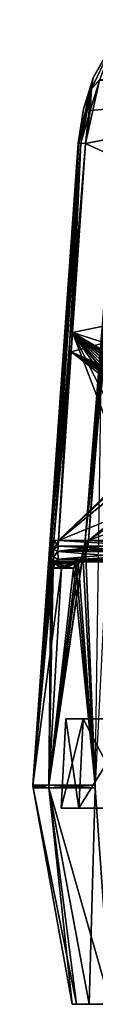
# Model space of a CAD drawing. Header units: millimetres. Extents: x -65 to 65, y -60 to 48.
# Tile 13 of 110: x -24.29 to -21.51, y 0.25 to 44.22. Entities that reach past the tile are written whole.
import ezdxf

# ---------------------------------------------------------------- set-up
doc = ezdxf.new("R2010")
doc.units = ezdxf.units.MM
doc.header["$LTSCALE"] = 101.851852
for name, color, linetype in [('1', 7, 'CONTINUOUS'), ('113', 7, 'CONTINUOUS'), ('114', 7, 'CONTINUOUS'), ('158', 7, 'CONTINUOUS'), ('159', 7, 'CONTINUOUS'), ('16', 7, 'CONTINUOUS'), ('160', 7, 'CONTINUOUS'), ('161', 7, 'CONTINUOUS'), ('162', 7, 'CONTINUOUS'), ('163', 7, 'CONTINUOUS'), ('17', 7, 'CONTINUOUS'), ('18', 7, 'CONTINUOUS'), ('180', 7, 'CONTINUOUS'), ('181', 7, 'CONTINUOUS'), ('182', 7, 'CONTINUOUS'), ('183', 7, 'CONTINUOUS'), ('184', 7, 'CONTINUOUS'), ('185', 7, 'CONTINUOUS'), ('31', 7, 'CONTINUOUS'), ('32', 7, 'CONTINUOUS'), ('33', 7, 'CONTINUOUS'), ('34', 7, 'CONTINUOUS'), ('40', 7, 'CONTINUOUS'), ('41', 7, 'CONTINUOUS'), ('42', 7, 'CONTINUOUS'), ('44', 7, 'CONTINUOUS'), ('45', 7, 'CONTINUOUS'), ('54', 7, 'CONTINUOUS'), ('55', 7, 'CONTINUOUS'), ('97', 7, 'CONTINUOUS'), ('98', 7, 'CONTINUOUS')]:
    doc.layers.add(name, color=color, linetype=linetype)

msp = doc.modelspace()

# ---------------------------------------------------------------- linework, layer by layer
at = {"layer": '1', "color": 7, "linetype": 'Continuous', "true_color": 0xe0f2ff}
for points in [[(-22.187, 20, 7.155), (-23.094, 20, 3.18), (-22.728, 20, 5.187), (-22.187, 20, 7.155)], [(-18.967, 20, 3.18), (-23.094, 20, 3.18), (-22.187, 20, 7.155), (-18.967, 20, 3.18)], [(-23.094, 20, -3.18), (-18.967, 20, -3.18), (-22.728, 20, -5.187), (-23.094, 20, -3.18)], [(-18.967, 20, -3.18), (-22.187, 20, -7.155), (-22.728, 20, -5.187), (-18.967, 20, -3.18)], [(-18.252, 20, 4.087), (-18.967, 20, 3.18), (-22.187, 20, 7.155), (-18.252, 20, 4.087)], [(-18.252, 20, -4.087), (-22.187, 20, -7.155), (-18.967, 20, -3.18), (-18.252, 20, -4.087)], [(-17.374, 20, -4.837), (-22.187, 20, -7.155), (-18.252, 20, -4.087), (-17.374, 20, -4.837)], [(-17.374, 20, 4.837), (-18.252, 20, 4.087), (-22.187, 20, 7.155), (-17.374, 20, 4.837)]]:
    msp.add_3dface(points, dxfattribs=at)
at = {"layer": '113', "color": 7, "linetype": 'Continuous', "true_color": 0xe0f2ff}
for points in [[(-18.967, 20.956, 2.181), (-23.148, 20.956, 2.181), (-23.176, 20.478, 2.327), (-18.967, 20.956, 2.181)], [(-18.967, 20.706, 2.224), (-18.967, 20.956, 2.181), (-23.176, 20.478, 2.327), (-18.967, 20.706, 2.224)], [(-18.967, 20.475, 2.329), (-18.967, 20.706, 2.224), (-23.176, 20.478, 2.327), (-18.967, 20.475, 2.329)], [(-23.162, 20.13, 2.686), (-18.967, 20.475, 2.329), (-23.176, 20.478, 2.327), (-23.162, 20.13, 2.686)], [(-18.967, 20.127, 2.692), (-18.967, 20.475, 2.329), (-23.162, 20.13, 2.686), (-18.967, 20.127, 2.692)], [(-23.135, 20.034, 2.921), (-18.967, 20.127, 2.692), (-23.162, 20.13, 2.686), (-23.135, 20.034, 2.921)], [(-18.967, 20.004, 3.086), (-18.967, 20.127, 2.692), (-23.135, 20.034, 2.921), (-18.967, 20.004, 3.086)], [(-23.094, 20, 3.18), (-18.967, 20.004, 3.086), (-23.135, 20.034, 2.921), (-23.094, 20, 3.18)], [(-23.094, 20, 3.18), (-18.967, 20, 3.18), (-18.967, 20.004, 3.086), (-23.094, 20, 3.18)]]:
    msp.add_3dface(points, dxfattribs=at)
at = {"layer": '114', "color": 7, "linetype": 'Continuous', "true_color": 0xe0f2ff}
for points in [[(-21.838, 20.702, 8.047), (-16.961, 20.691, 5.694), (-21.892, 20.473, 7.957), (-21.838, 20.702, 8.047)], [(-16.961, 20.691, 5.694), (-17.012, 20.448, 5.588), (-21.892, 20.473, 7.957), (-16.961, 20.691, 5.694)], [(-21.802, 20.956, 8.079), (-16.961, 20.691, 5.694), (-21.838, 20.702, 8.047), (-21.802, 20.956, 8.079)], [(-21.802, 20.956, 8.079), (-16.94, 20.956, 5.737), (-16.961, 20.691, 5.694), (-21.802, 20.956, 8.079)], [(-21.892, 20.473, 7.957), (-17.012, 20.448, 5.588), (-22.035, 20.127, 7.625), (-21.892, 20.473, 7.957)], [(-17.012, 20.448, 5.588), (-17.168, 20.119, 5.263), (-22.035, 20.127, 7.625), (-17.012, 20.448, 5.588)], [(-17.374, 20, 4.837), (-22.187, 20, 7.155), (-22.113, 20.033, 7.401), (-17.374, 20, 4.837)], [(-22.035, 20.127, 7.625), (-17.168, 20.119, 5.263), (-22.113, 20.033, 7.401), (-22.035, 20.127, 7.625)], [(-17.168, 20.119, 5.263), (-17.374, 20, 4.837), (-22.113, 20.033, 7.401), (-17.168, 20.119, 5.263)]]:
    msp.add_3dface(points, dxfattribs=at)
at = {"layer": '158', "color": 7, "linetype": 'Continuous', "true_color": 0xe0f2ff}
for points in [[(-21.802, 20.956, -8.079), (-20.535, 38.705, -8.421), (-21.951, 20.967, -8.241), (-21.802, 20.956, -8.079)], [(-20.535, 38.705, -8.421), (-21.951, 20.964, -8.457), (-21.951, 20.967, -8.241), (-20.535, 38.705, -8.421)], [(-21.277, 29.412, -8.546), (-21.951, 20.964, -8.457), (-20.535, 38.705, -8.421), (-21.277, 29.412, -8.546)], [(-21.802, 20.956, -8.079), (-21.129, 29.404, -8.164), (-20.535, 38.705, -8.421), (-21.802, 20.956, -8.079)]]:
    msp.add_3dface(points, dxfattribs=at)
at = {"layer": '159', "color": 7, "linetype": 'Continuous', "true_color": 0xe0f2ff}
for points in [[(-21.951, 20.967, -8.241), (-22.059, 20.343, -8.296), (-22.014, 20.558, -8.167), (-21.951, 20.967, -8.241)], [(-21.951, 20.964, -8.457), (-22.059, 20.343, -8.296), (-21.951, 20.967, -8.241), (-21.951, 20.964, -8.457)], [(-21.802, 20.956, -8.079), (-21.951, 20.967, -8.241), (-22.014, 20.558, -8.167), (-21.802, 20.956, -8.079)], [(-21.89, 20.479, -7.96), (-21.802, 20.956, -8.079), (-22.014, 20.558, -8.167), (-21.89, 20.479, -7.96)], [(-22.059, 20.343, -8.296), (-22.251, 19.891, -7.863), (-22.122, 20.214, -7.947), (-22.059, 20.343, -8.296)], [(-22.059, 20.343, -8.296), (-22.122, 20.214, -7.947), (-22.014, 20.558, -8.167), (-22.059, 20.343, -8.296)], [(-22.122, 20.214, -7.947), (-21.89, 20.479, -7.96), (-22.014, 20.558, -8.167), (-22.122, 20.214, -7.947)], [(-22.033, 20.13, -7.63), (-21.89, 20.479, -7.96), (-22.122, 20.214, -7.947), (-22.033, 20.13, -7.63)], [(-22.361, 19.765, -7.572), (-22.472, 19.721, -7.247), (-22.253, 19.99, -7.614), (-22.361, 19.765, -7.572)], [(-22.472, 19.721, -7.247), (-22.382, 19.919, -7.218), (-22.253, 19.99, -7.614), (-22.472, 19.721, -7.247)], [(-22.187, 20, -7.155), (-22.111, 20.034, -7.406), (-22.382, 19.919, -7.218), (-22.187, 20, -7.155)], [(-22.382, 19.919, -7.218), (-22.111, 20.034, -7.406), (-22.253, 19.99, -7.614), (-22.382, 19.919, -7.218)], [(-22.251, 19.891, -7.863), (-22.361, 19.765, -7.572), (-22.253, 19.99, -7.614), (-22.251, 19.891, -7.863)], [(-22.251, 19.891, -7.863), (-22.253, 19.99, -7.614), (-22.122, 20.214, -7.947), (-22.251, 19.891, -7.863)], [(-22.253, 19.99, -7.614), (-22.033, 20.13, -7.63), (-22.122, 20.214, -7.947), (-22.253, 19.99, -7.614)], [(-22.111, 20.034, -7.406), (-22.033, 20.13, -7.63), (-22.253, 19.99, -7.614), (-22.111, 20.034, -7.406)]]:
    msp.add_3dface(points, dxfattribs=at)
at = {"layer": '16', "color": 7, "linetype": 'Continuous', "true_color": 0xe0f2ff}
for points in [[(-21.32, 41.522, -1.283), (-8.805, 41.138, -1.3), (-21.948, 38.694, -1.406), (-21.32, 41.522, -1.283)], [(-8.805, 41.138, -1.3), (-9.452, 32.934, -1.658), (-21.948, 38.694, -1.406), (-8.805, 41.138, -1.3)], [(-21.948, 38.694, -1.406), (-9.452, 32.934, -1.658), (-22.522, 30.251, -1.775), (-21.948, 38.694, -1.406)], [(-9.452, 32.934, -1.658), (-10.691, 26.456, -1.941), (-22.522, 30.251, -1.775), (-9.452, 32.934, -1.658)], [(-23.148, 20.956, -2.181), (-22.522, 30.251, -1.775), (-18.967, 20.956, -2.181), (-23.148, 20.956, -2.181)], [(-18.967, 20.956, -2.181), (-22.522, 30.251, -1.775), (-18.82, 22.885, -2.097), (-18.967, 20.956, -2.181)], [(-18.82, 22.885, -2.097), (-22.522, 30.251, -1.775), (-18.688, 24.631, -2.02), (-18.82, 22.885, -2.097)], [(-18.688, 24.631, -2.02), (-22.522, 30.251, -1.775), (-18.527, 25.232, -1.994), (-18.688, 24.631, -2.02)], [(-18.527, 25.232, -1.994), (-22.522, 30.251, -1.775), (-18.501, 25.285, -1.992), (-18.527, 25.232, -1.994)], [(-18.501, 25.285, -1.992), (-22.522, 30.251, -1.775), (-18.304, 25.586, -1.979), (-18.501, 25.285, -1.992)], [(-18.304, 25.586, -1.979), (-22.522, 30.251, -1.775), (-18.037, 25.859, -1.967), (-18.304, 25.586, -1.979)], [(-18.037, 25.859, -1.967), (-22.522, 30.251, -1.775), (-17.696, 26.094, -1.956), (-18.037, 25.859, -1.967)], [(-17.696, 26.094, -1.956), (-22.522, 30.251, -1.775), (-17.272, 26.281, -1.948), (-17.696, 26.094, -1.956)], [(-17.272, 26.281, -1.948), (-22.522, 30.251, -1.775), (-16.741, 26.408, -1.943), (-17.272, 26.281, -1.948)], [(-16.741, 26.408, -1.943), (-22.522, 30.251, -1.775), (-16.05, 26.456, -1.941), (-16.741, 26.408, -1.943)], [(-22.522, 30.251, -1.775), (-10.691, 26.456, -1.941), (-16.05, 26.456, -1.941), (-22.522, 30.251, -1.775)]]:
    msp.add_3dface(points, dxfattribs=at)
at = {"layer": '160', "color": 7, "linetype": 'Continuous', "true_color": 0xe0f2ff}
for points in [[(-23.019, 19.721, -5.254), (-23.391, 19.721, -3.221), (-23.297, 19.919, -3.208), (-23.019, 19.721, -5.254)], [(-23.094, 20, -3.18), (-22.382, 19.919, -7.218), (-23.297, 19.919, -3.208), (-23.094, 20, -3.18)], [(-22.382, 19.919, -7.218), (-22.472, 19.721, -7.247), (-23.297, 19.919, -3.208), (-22.382, 19.919, -7.218)], [(-22.472, 19.721, -7.247), (-23.019, 19.721, -5.254), (-23.297, 19.919, -3.208), (-22.472, 19.721, -7.247)], [(-23.094, 20, -3.18), (-22.728, 20, -5.187), (-22.382, 19.919, -7.218), (-23.094, 20, -3.18)], [(-22.728, 20, -5.187), (-22.187, 20, -7.155), (-22.382, 19.919, -7.218), (-22.728, 20, -5.187)]]:
    msp.add_3dface(points, dxfattribs=at)
at = {"layer": '161', "color": 7, "linetype": 'Continuous', "true_color": 0xe0f2ff}
for points in [[(-23.474, 20.336, -2.101), (-23.447, 20.964, -1.905), (-23.377, 20.558, -2.194), (-23.474, 20.336, -2.101)], [(-23.447, 20.964, -1.905), (-23.352, 20.967, -2.1), (-23.377, 20.558, -2.194), (-23.447, 20.964, -1.905)], [(-23.352, 20.967, -2.1), (-23.167, 20.702, -2.225), (-23.377, 20.558, -2.194), (-23.352, 20.967, -2.1)], [(-23.167, 20.702, -2.225), (-23.176, 20.473, -2.33), (-23.377, 20.558, -2.194), (-23.167, 20.702, -2.225)], [(-23.148, 20.956, -2.181), (-23.167, 20.702, -2.225), (-23.352, 20.967, -2.1), (-23.148, 20.956, -2.181)], [(-23.474, 20.336, -2.101), (-23.377, 20.558, -2.194), (-23.379, 20.214, -2.438), (-23.474, 20.336, -2.101)], [(-23.459, 19.887, -2.577), (-23.474, 20.336, -2.101), (-23.379, 20.214, -2.438), (-23.459, 19.887, -2.577)], [(-23.377, 20.558, -2.194), (-23.176, 20.473, -2.33), (-23.379, 20.214, -2.438), (-23.377, 20.558, -2.194)], [(-23.176, 20.473, -2.33), (-23.161, 20.128, -2.691), (-23.379, 20.214, -2.438), (-23.176, 20.473, -2.33)], [(-23.459, 19.887, -2.577), (-23.379, 20.214, -2.438), (-23.353, 19.99, -2.795), (-23.459, 19.887, -2.577)], [(-23.431, 19.764, -2.887), (-23.459, 19.887, -2.577), (-23.353, 19.99, -2.795), (-23.431, 19.764, -2.887)], [(-23.297, 19.919, -3.208), (-23.431, 19.764, -2.887), (-23.353, 19.99, -2.795), (-23.297, 19.919, -3.208)], [(-23.391, 19.721, -3.221), (-23.431, 19.764, -2.887), (-23.297, 19.919, -3.208), (-23.391, 19.721, -3.221)], [(-23.379, 20.214, -2.438), (-23.161, 20.128, -2.691), (-23.353, 19.99, -2.795), (-23.379, 20.214, -2.438)], [(-23.161, 20.128, -2.691), (-23.134, 20.033, -2.926), (-23.353, 19.99, -2.795), (-23.161, 20.128, -2.691)], [(-23.134, 20.033, -2.926), (-23.094, 20, -3.18), (-23.353, 19.99, -2.795), (-23.134, 20.033, -2.926)], [(-23.094, 20, -3.18), (-23.297, 19.919, -3.208), (-23.353, 19.99, -2.795), (-23.094, 20, -3.18)]]:
    msp.add_3dface(points, dxfattribs=at)
at = {"layer": '162', "color": 7, "linetype": 'Continuous', "true_color": 0xe0f2ff}
for points in [[(-23.352, 20.967, -2.1), (-23.447, 20.964, -1.905), (-22.155, 38.705, -1.322), (-23.352, 20.967, -2.1)], [(-23.447, 20.964, -1.905), (-22.821, 30.259, -1.495), (-22.155, 38.705, -1.322), (-23.447, 20.964, -1.905)], [(-21.948, 38.694, -1.406), (-23.352, 20.967, -2.1), (-22.155, 38.705, -1.322), (-21.948, 38.694, -1.406)], [(-21.948, 38.694, -1.406), (-22.522, 30.251, -1.775), (-23.352, 20.967, -2.1), (-21.948, 38.694, -1.406)], [(-22.821, 30.259, -1.495), (-22.247, 38.702, -1.122), (-22.155, 38.705, -1.322), (-22.821, 30.259, -1.495)], [(-22.522, 30.251, -1.775), (-23.148, 20.956, -2.181), (-23.352, 20.967, -2.1), (-22.522, 30.251, -1.775)]]:
    msp.add_3dface(points, dxfattribs=at)
at = {"layer": '163', "color": 7, "linetype": 'Continuous', "true_color": 0xe0f2ff}
for points in [[(-21.599, 41.62, -0.996), (-20.114, 44.216, -0.883), (-20.618, 43.359, -1.119), (-21.599, 41.62, -0.996)], [(-20.618, 43.359, -1.119), (-21.32, 41.522, -1.283), (-21.68, 41.129, -1.217), (-20.618, 43.359, -1.119)], [(-21.599, 41.62, -0.996), (-20.618, 43.359, -1.119), (-21.68, 41.129, -1.217), (-21.599, 41.62, -0.996)], [(-22.247, 38.702, -1.122), (-21.599, 41.62, -0.996), (-22.155, 38.705, -1.322), (-22.247, 38.702, -1.122)], [(-22.155, 38.705, -1.322), (-21.599, 41.62, -0.996), (-21.68, 41.129, -1.217), (-22.155, 38.705, -1.322)], [(-21.32, 41.522, -1.283), (-21.948, 38.694, -1.406), (-21.68, 41.129, -1.217), (-21.32, 41.522, -1.283)], [(-21.948, 38.694, -1.406), (-22.155, 38.705, -1.322), (-21.68, 41.129, -1.217), (-21.948, 38.694, -1.406)]]:
    msp.add_3dface(points, dxfattribs=at)
at = {"layer": '17', "color": 7, "linetype": 'Continuous', "true_color": 0xe0f2ff}
for points in [[(-21.31, 41.549, 1.282), (-21.734, 40.162, 1.342), (-8.794, 41.282, 1.293), (-21.31, 41.549, 1.282)], [(-21.734, 40.162, 1.342), (-21.948, 38.694, 1.406), (-8.794, 41.282, 1.293), (-21.734, 40.162, 1.342)], [(-8.794, 41.282, 1.293), (-21.948, 38.694, 1.406), (-9.452, 32.934, 1.658), (-8.794, 41.282, 1.293)], [(-21.948, 38.694, 1.406), (-22.58, 29.389, 1.813), (-9.452, 32.934, 1.658), (-21.948, 38.694, 1.406)], [(-22.58, 29.389, 1.813), (-16.05, 26.456, 1.941), (-9.452, 32.934, 1.658), (-22.58, 29.389, 1.813)], [(-23.148, 20.956, 2.181), (-18.037, 25.859, 1.967), (-22.58, 29.389, 1.813), (-23.148, 20.956, 2.181)], [(-16.741, 26.408, 1.943), (-16.05, 26.456, 1.941), (-22.58, 29.389, 1.813), (-16.741, 26.408, 1.943)], [(-17.272, 26.281, 1.948), (-16.741, 26.408, 1.943), (-22.58, 29.389, 1.813), (-17.272, 26.281, 1.948)], [(-17.696, 26.094, 1.956), (-17.272, 26.281, 1.948), (-22.58, 29.389, 1.813), (-17.696, 26.094, 1.956)], [(-18.037, 25.859, 1.967), (-17.696, 26.094, 1.956), (-22.58, 29.389, 1.813), (-18.037, 25.859, 1.967)], [(-18.304, 25.586, 1.979), (-18.037, 25.859, 1.967), (-23.148, 20.956, 2.181), (-18.304, 25.586, 1.979)], [(-18.501, 25.285, 1.992), (-18.304, 25.586, 1.979), (-23.148, 20.956, 2.181), (-18.501, 25.285, 1.992)], [(-18.527, 25.232, 1.994), (-18.501, 25.285, 1.992), (-23.148, 20.956, 2.181), (-18.527, 25.232, 1.994)], [(-18.688, 24.631, 2.02), (-18.527, 25.232, 1.994), (-23.148, 20.956, 2.181), (-18.688, 24.631, 2.02)], [(-18.833, 22.722, 2.104), (-18.688, 24.631, 2.02), (-23.148, 20.956, 2.181), (-18.833, 22.722, 2.104)], [(-18.967, 20.956, 2.181), (-18.833, 22.722, 2.104), (-23.148, 20.956, 2.181), (-18.967, 20.956, 2.181)]]:
    msp.add_3dface(points, dxfattribs=at)
at = {"layer": '18', "color": 7, "linetype": 'Continuous', "true_color": 0xe0f2ff}
msp.add_3dface([(-21.802, 20.956, 8.079), (-21.061, 30.265, 8.173), (-16.94, 20.956, 5.737), (-21.802, 20.956, 8.079)], dxfattribs=at)
at = {"layer": '180', "color": 7, "linetype": 'Continuous', "true_color": 0xe0f2ff}
for points in [[(-20.114, 44.216, 0.883), (-21.589, 41.645, 0.995), (-20.618, 43.359, 1.119), (-20.114, 44.216, 0.883)], [(-21.599, 41.62, 0.996), (-21.68, 41.129, 1.217), (-20.618, 43.359, 1.119), (-21.599, 41.62, 0.996)], [(-21.68, 41.129, 1.217), (-21.31, 41.549, 1.282), (-20.618, 43.359, 1.119), (-21.68, 41.129, 1.217)], [(-21.589, 41.645, 0.995), (-21.599, 41.62, 0.996), (-20.618, 43.359, 1.119), (-21.589, 41.645, 0.995)], [(-21.599, 41.62, 0.996), (-22.026, 40.216, 1.057), (-21.68, 41.129, 1.217), (-21.599, 41.62, 0.996)], [(-21.734, 40.162, 1.342), (-21.31, 41.549, 1.282), (-21.68, 41.129, 1.217), (-21.734, 40.162, 1.342)], [(-22.247, 38.702, 1.122), (-22.155, 38.705, 1.322), (-21.68, 41.129, 1.217), (-22.247, 38.702, 1.122)], [(-22.026, 40.216, 1.057), (-22.247, 38.702, 1.122), (-21.68, 41.129, 1.217), (-22.026, 40.216, 1.057)], [(-22.155, 38.705, 1.322), (-21.734, 40.162, 1.342), (-21.68, 41.129, 1.217), (-22.155, 38.705, 1.322)], [(-21.948, 38.694, 1.406), (-21.734, 40.162, 1.342), (-22.155, 38.705, 1.322), (-21.948, 38.694, 1.406)]]:
    msp.add_3dface(points, dxfattribs=at)
at = {"layer": '181', "color": 7, "linetype": 'Continuous', "true_color": 0xe0f2ff}
for points in [[(-22.879, 29.397, 1.533), (-23.447, 20.964, 1.905), (-22.155, 38.705, 1.322), (-22.879, 29.397, 1.533)], [(-22.155, 38.705, 1.322), (-23.447, 20.964, 1.905), (-23.352, 20.967, 2.1), (-22.155, 38.705, 1.322)], [(-23.148, 20.956, 2.181), (-22.155, 38.705, 1.322), (-23.352, 20.967, 2.1), (-23.148, 20.956, 2.181)], [(-23.148, 20.956, 2.181), (-22.58, 29.389, 1.813), (-22.155, 38.705, 1.322), (-23.148, 20.956, 2.181)], [(-22.247, 38.702, 1.122), (-22.879, 29.397, 1.533), (-22.155, 38.705, 1.322), (-22.247, 38.702, 1.122)], [(-22.58, 29.389, 1.813), (-21.948, 38.694, 1.406), (-22.155, 38.705, 1.322), (-22.58, 29.389, 1.813)]]:
    msp.add_3dface(points, dxfattribs=at)
at = {"layer": '182', "color": 7, "linetype": 'Continuous', "true_color": 0xe0f2ff}
for points in [[(-23.352, 20.967, 2.1), (-23.474, 20.343, 2.097), (-23.377, 20.558, 2.194), (-23.352, 20.967, 2.1)], [(-23.447, 20.964, 1.905), (-23.474, 20.343, 2.097), (-23.352, 20.967, 2.1), (-23.447, 20.964, 1.905)], [(-23.148, 20.956, 2.181), (-23.352, 20.967, 2.1), (-23.377, 20.558, 2.194), (-23.148, 20.956, 2.181)], [(-23.176, 20.478, 2.327), (-23.148, 20.956, 2.181), (-23.377, 20.558, 2.194), (-23.176, 20.478, 2.327)], [(-23.474, 20.343, 2.097), (-23.379, 20.214, 2.438), (-23.377, 20.558, 2.194), (-23.474, 20.343, 2.097)], [(-23.474, 20.343, 2.097), (-23.459, 19.891, 2.57), (-23.379, 20.214, 2.438), (-23.474, 20.343, 2.097)], [(-23.379, 20.214, 2.438), (-23.176, 20.478, 2.327), (-23.377, 20.558, 2.194), (-23.379, 20.214, 2.438)], [(-23.162, 20.13, 2.686), (-23.176, 20.478, 2.327), (-23.379, 20.214, 2.438), (-23.162, 20.13, 2.686)], [(-23.459, 19.891, 2.57), (-23.353, 19.99, 2.795), (-23.379, 20.214, 2.438), (-23.459, 19.891, 2.57)], [(-23.459, 19.891, 2.57), (-23.432, 19.765, 2.88), (-23.353, 19.99, 2.795), (-23.459, 19.891, 2.57)], [(-23.432, 19.765, 2.88), (-23.391, 19.721, 3.221), (-23.353, 19.99, 2.795), (-23.432, 19.765, 2.88)], [(-23.391, 19.721, 3.221), (-23.297, 19.919, 3.208), (-23.353, 19.99, 2.795), (-23.391, 19.721, 3.221)], [(-23.353, 19.99, 2.795), (-23.162, 20.13, 2.686), (-23.379, 20.214, 2.438), (-23.353, 19.99, 2.795)], [(-23.135, 20.034, 2.921), (-23.162, 20.13, 2.686), (-23.353, 19.99, 2.795), (-23.135, 20.034, 2.921)], [(-23.297, 19.919, 3.208), (-23.135, 20.034, 2.921), (-23.353, 19.99, 2.795), (-23.297, 19.919, 3.208)], [(-23.094, 20, 3.18), (-23.135, 20.034, 2.921), (-23.297, 19.919, 3.208), (-23.094, 20, 3.18)]]:
    msp.add_3dface(points, dxfattribs=at)
at = {"layer": '183', "color": 7, "linetype": 'Continuous', "true_color": 0xe0f2ff}
for points in [[(-23.297, 19.919, 3.208), (-23.391, 19.721, 3.221), (-22.382, 19.919, 7.218), (-23.297, 19.919, 3.208)], [(-23.391, 19.721, 3.221), (-23.019, 19.721, 5.254), (-22.382, 19.919, 7.218), (-23.391, 19.721, 3.221)], [(-22.728, 20, 5.187), (-23.094, 20, 3.18), (-23.297, 19.919, 3.208), (-22.728, 20, 5.187)], [(-22.187, 20, 7.155), (-22.728, 20, 5.187), (-23.297, 19.919, 3.208), (-22.187, 20, 7.155)], [(-22.187, 20, 7.155), (-23.297, 19.919, 3.208), (-22.382, 19.919, 7.218), (-22.187, 20, 7.155)], [(-23.019, 19.721, 5.254), (-22.472, 19.721, 7.247), (-22.382, 19.919, 7.218), (-23.019, 19.721, 5.254)]]:
    msp.add_3dface(points, dxfattribs=at)
at = {"layer": '184', "color": 7, "linetype": 'Continuous', "true_color": 0xe0f2ff}
for points in [[(-22.061, 20.336, 8.292), (-21.951, 20.964, 8.457), (-22.014, 20.558, 8.167), (-22.061, 20.336, 8.292)], [(-21.951, 20.967, 8.241), (-21.838, 20.702, 8.047), (-22.014, 20.558, 8.167), (-21.951, 20.967, 8.241)], [(-21.951, 20.964, 8.457), (-21.951, 20.967, 8.241), (-22.014, 20.558, 8.167), (-21.951, 20.964, 8.457)], [(-21.838, 20.702, 8.047), (-21.892, 20.473, 7.957), (-22.014, 20.558, 8.167), (-21.838, 20.702, 8.047)], [(-21.802, 20.956, 8.079), (-21.838, 20.702, 8.047), (-21.951, 20.967, 8.241), (-21.802, 20.956, 8.079)], [(-22.254, 19.887, 7.856), (-22.061, 20.336, 8.292), (-22.122, 20.214, 7.947), (-22.254, 19.887, 7.856)], [(-22.061, 20.336, 8.292), (-22.014, 20.558, 8.167), (-22.122, 20.214, 7.947), (-22.061, 20.336, 8.292)], [(-22.014, 20.558, 8.167), (-21.892, 20.473, 7.957), (-22.122, 20.214, 7.947), (-22.014, 20.558, 8.167)], [(-21.892, 20.473, 7.957), (-22.035, 20.127, 7.625), (-22.122, 20.214, 7.947), (-21.892, 20.473, 7.957)], [(-22.472, 19.721, 7.247), (-22.363, 19.764, 7.566), (-22.382, 19.919, 7.218), (-22.472, 19.721, 7.247)], [(-22.187, 20, 7.155), (-22.382, 19.919, 7.218), (-22.253, 19.99, 7.614), (-22.187, 20, 7.155)], [(-22.382, 19.919, 7.218), (-22.363, 19.764, 7.566), (-22.253, 19.99, 7.614), (-22.382, 19.919, 7.218)], [(-22.363, 19.764, 7.566), (-22.254, 19.887, 7.856), (-22.253, 19.99, 7.614), (-22.363, 19.764, 7.566)], [(-22.254, 19.887, 7.856), (-22.122, 20.214, 7.947), (-22.253, 19.99, 7.614), (-22.254, 19.887, 7.856)], [(-22.122, 20.214, 7.947), (-22.035, 20.127, 7.625), (-22.253, 19.99, 7.614), (-22.122, 20.214, 7.947)], [(-22.035, 20.127, 7.625), (-22.113, 20.033, 7.401), (-22.253, 19.99, 7.614), (-22.035, 20.127, 7.625)], [(-22.113, 20.033, 7.401), (-22.187, 20, 7.155), (-22.253, 19.99, 7.614), (-22.113, 20.033, 7.401)]]:
    msp.add_3dface(points, dxfattribs=at)
at = {"layer": '185', "color": 7, "linetype": 'Continuous', "true_color": 0xe0f2ff}
for points in [[(-20.385, 38.694, 8.256), (-21.951, 20.967, 8.241), (-20.535, 38.705, 8.421), (-20.385, 38.694, 8.256)], [(-21.951, 20.964, 8.457), (-21.208, 30.273, 8.555), (-20.535, 38.705, 8.421), (-21.951, 20.964, 8.457)], [(-21.951, 20.967, 8.241), (-21.951, 20.964, 8.457), (-20.535, 38.705, 8.421), (-21.951, 20.967, 8.241)], [(-20.385, 38.694, 8.256), (-21.061, 30.265, 8.173), (-21.951, 20.967, 8.241), (-20.385, 38.694, 8.256)], [(-21.061, 30.265, 8.173), (-21.802, 20.956, 8.079), (-21.951, 20.967, 8.241), (-21.061, 30.265, 8.173)]]:
    msp.add_3dface(points, dxfattribs=at)
at = {"layer": '31', "color": 7, "linetype": 'Continuous', "true_color": 0xe0f2ff}
for points in [[(-21.802, 20.956, -8.079), (-15.757, 25.859, -5.405), (-21.129, 29.404, -8.164), (-21.802, 20.956, -8.079)], [(-16.228, 25.284, -5.604), (-15.757, 25.859, -5.405), (-21.802, 20.956, -8.079), (-16.228, 25.284, -5.604)], [(-16.444, 24.631, -5.677), (-16.228, 25.284, -5.604), (-21.802, 20.956, -8.079), (-16.444, 24.631, -5.677)], [(-16.684, 22.879, -5.707), (-16.444, 24.631, -5.677), (-21.802, 20.956, -8.079), (-16.684, 22.879, -5.707)], [(-16.94, 20.956, -5.737), (-16.684, 22.879, -5.707), (-21.802, 20.956, -8.079), (-16.94, 20.956, -5.737)]]:
    msp.add_3dface(points, dxfattribs=at)
at = {"layer": '32', "color": 7, "linetype": 'Continuous', "true_color": 0xe0f2ff}
for points in [[(-22.275, 38.702), (-24.293, 10.038), (-23.447, 20.964, 1.905), (-22.275, 38.702)], [(-23.447, 20.964, 1.905), (-22.879, 29.397, 1.533), (-22.268, 38.702, 0.561), (-23.447, 20.964, 1.905)], [(-22.268, 38.702, 0.561), (-22.275, 38.702), (-23.447, 20.964, 1.905), (-22.268, 38.702, 0.561)], [(-22.247, 38.702, 1.122), (-22.268, 38.702, 0.561), (-22.879, 29.397, 1.533), (-22.247, 38.702, 1.122)], [(-21.208, 30.273, 8.555), (-21.951, 20.964, 8.457), (-21.511, 10.038, 11.29), (-21.208, 30.273, 8.555)], [(-23.447, 20.964, 1.905), (-24.293, 10.038), (-23.474, 20.343, 2.097), (-23.447, 20.964, 1.905)], [(-21.951, 20.964, 8.457), (-22.061, 20.336, 8.292), (-21.511, 10.038, 11.29), (-21.951, 20.964, 8.457)], [(-23.474, 20.343, 2.097), (-24.293, 10.038), (-23.587, 10.038, 5.814), (-23.474, 20.343, 2.097)], [(-23.459, 19.891, 2.57), (-23.474, 20.343, 2.097), (-23.587, 10.038, 5.814), (-23.459, 19.891, 2.57)], [(-22.061, 20.336, 8.292), (-22.254, 19.887, 7.856), (-21.511, 10.038, 11.29), (-22.061, 20.336, 8.292)], [(-23.432, 19.765, 2.88), (-23.459, 19.891, 2.57), (-23.587, 10.038, 5.814), (-23.432, 19.765, 2.88)], [(-22.254, 19.887, 7.856), (-22.363, 19.764, 7.566), (-21.511, 10.038, 11.29), (-22.254, 19.887, 7.856)], [(-23.391, 19.721, 3.221), (-23.432, 19.765, 2.88), (-23.587, 10.038, 5.814), (-23.391, 19.721, 3.221)], [(-23.019, 19.721, 5.254), (-23.391, 19.721, 3.221), (-23.587, 10.038, 5.814), (-23.019, 19.721, 5.254)], [(-22.472, 19.721, 7.247), (-23.019, 19.721, 5.254), (-23.587, 10.038, 5.814), (-22.472, 19.721, 7.247)], [(-21.511, 10.038, 11.29), (-22.472, 19.721, 7.247), (-23.587, 10.038, 5.814), (-21.511, 10.038, 11.29)], [(-22.363, 19.764, 7.566), (-22.472, 19.721, 7.247), (-21.511, 10.038, 11.29), (-22.363, 19.764, 7.566)]]:
    msp.add_3dface(points, dxfattribs=at)
at = {"layer": '33', "color": 7, "linetype": 'Continuous', "true_color": 0xe0f2ff}
for points in [[(-21.599, 41.62, 0.996), (-20.114, 44.216, -0.883), (-21.599, 41.62, -0.996), (-21.599, 41.62, 0.996)], [(-21.589, 41.645, 0.995), (-20.114, 44.216, -0.883), (-21.599, 41.62, 0.996), (-21.589, 41.645, 0.995)], [(-20.114, 44.216, 0.883), (-20.114, 44.216, -0.883), (-21.589, 41.645, 0.995), (-20.114, 44.216, 0.883)], [(-22.275, 38.702), (-21.599, 41.62, -0.996), (-22.268, 38.702, -0.561), (-22.275, 38.702)], [(-22.275, 38.702), (-22.268, 38.702, 0.561), (-21.599, 41.62, -0.996), (-22.275, 38.702)], [(-22.268, 38.702, -0.561), (-21.599, 41.62, -0.996), (-22.247, 38.702, -1.122), (-22.268, 38.702, -0.561)], [(-22.268, 38.702, 0.561), (-21.599, 41.62, 0.996), (-21.599, 41.62, -0.996), (-22.268, 38.702, 0.561)], [(-21.599, 41.62, 0.996), (-22.268, 38.702, 0.561), (-22.026, 40.216, 1.057), (-21.599, 41.62, 0.996)], [(-22.268, 38.702, 0.561), (-22.247, 38.702, 1.122), (-22.026, 40.216, 1.057), (-22.268, 38.702, 0.561)]]:
    msp.add_3dface(points, dxfattribs=at)
at = {"layer": '34', "color": 7, "linetype": 'Continuous', "true_color": 0xe0f2ff}
for points in [[(-24.293, 10.038), (-22.275, 38.702), (-22.268, 38.702, -0.561), (-24.293, 10.038)], [(-24.293, 10.038), (-22.268, 38.702, -0.561), (-22.247, 38.702, -1.122), (-24.293, 10.038)], [(-24.293, 10.038), (-22.247, 38.702, -1.122), (-22.821, 30.259, -1.495), (-24.293, 10.038)], [(-21.951, 20.964, -8.457), (-21.277, 29.412, -8.546), (-20.069, 38.702, -9.665), (-21.951, 20.964, -8.457)], [(-21.951, 20.964, -8.457), (-20.069, 38.702, -9.665), (-21.511, 10.038, -11.29), (-21.951, 20.964, -8.457)], [(-23.447, 20.964, -1.905), (-24.293, 10.038), (-22.821, 30.259, -1.495), (-23.447, 20.964, -1.905)], [(-23.474, 20.336, -2.101), (-24.293, 10.038), (-23.447, 20.964, -1.905), (-23.474, 20.336, -2.101)], [(-22.059, 20.343, -8.296), (-21.951, 20.964, -8.457), (-23.587, 10.038, -5.814), (-22.059, 20.343, -8.296)], [(-23.587, 10.038, -5.814), (-21.951, 20.964, -8.457), (-21.511, 10.038, -11.29), (-23.587, 10.038, -5.814)], [(-23.459, 19.887, -2.577), (-24.293, 10.038), (-23.474, 20.336, -2.101), (-23.459, 19.887, -2.577)], [(-22.251, 19.891, -7.863), (-22.059, 20.343, -8.296), (-23.587, 10.038, -5.814), (-22.251, 19.891, -7.863)], [(-23.431, 19.764, -2.887), (-24.293, 10.038), (-23.459, 19.887, -2.577), (-23.431, 19.764, -2.887)], [(-22.361, 19.765, -7.572), (-22.251, 19.891, -7.863), (-23.587, 10.038, -5.814), (-22.361, 19.765, -7.572)], [(-23.391, 19.721, -3.221), (-24.293, 10.038), (-23.431, 19.764, -2.887), (-23.391, 19.721, -3.221)], [(-24.293, 10.038), (-23.019, 19.721, -5.254), (-23.587, 10.038, -5.814), (-24.293, 10.038)], [(-23.019, 19.721, -5.254), (-24.293, 10.038), (-23.391, 19.721, -3.221), (-23.019, 19.721, -5.254)], [(-22.472, 19.721, -7.247), (-22.361, 19.765, -7.572), (-23.587, 10.038, -5.814), (-22.472, 19.721, -7.247)], [(-23.019, 19.721, -5.254), (-22.472, 19.721, -7.247), (-23.587, 10.038, -5.814), (-23.019, 19.721, -5.254)]]:
    msp.add_3dface(points, dxfattribs=at)
at = {"layer": '40', "color": 7, "linetype": 'Continuous', "true_color": 0xe0f2ff}
for points in [[(-24.287, 9.914), (-23.581, 9.914, -5.812), (-22.544, 0.247), (-24.287, 9.914)], [(-22.352, 0.247, -2.943), (-23.581, 9.914, -5.812), (-21.776, 0.247, -5.835), (-22.352, 0.247, -2.943)], [(-22.544, 0.247), (-23.581, 9.914, -5.812), (-22.352, 0.247, -2.943), (-22.544, 0.247)], [(-23.581, 9.914, -5.812), (-21.505, 9.914, -11.287), (-21.776, 0.247, -5.835), (-23.581, 9.914, -5.812)], [(-21.776, 0.247, -5.835), (-21.505, 9.914, -11.287), (-20.828, 0.247, -8.627), (-21.776, 0.247, -5.835)]]:
    msp.add_3dface(points, dxfattribs=at)
at = {"layer": '41', "color": 7, "linetype": 'Continuous', "true_color": 0xe0f2ff}
for points in [[(-23.581, 9.914, 5.812), (-24.287, 9.914), (-22.352, 0.247, 2.943), (-23.581, 9.914, 5.812)], [(-24.287, 9.914), (-22.544, 0.247), (-22.352, 0.247, 2.943), (-24.287, 9.914)], [(-21.776, 0.247, 5.835), (-23.581, 9.914, 5.812), (-22.352, 0.247, 2.943), (-21.776, 0.247, 5.835)], [(-20.828, 0.247, 8.627), (-23.581, 9.914, 5.812), (-21.776, 0.247, 5.835), (-20.828, 0.247, 8.627)], [(-21.505, 9.914, 11.287), (-23.581, 9.914, 5.812), (-20.828, 0.247, 8.627), (-21.505, 9.914, 11.287)]]:
    msp.add_3dface(points, dxfattribs=at)
at = {"layer": '42', "color": 7, "linetype": 'Continuous', "true_color": 0xe0f2ff}
for points in [[(-22.819, 13), (-22.041, 13, -5.906), (-22.041, 13, 5.906), (-22.819, 13)], [(-22.041, 13, -5.906), (-19.762, 13, -11.409), (-22.041, 13, 5.906), (-22.041, 13, -5.906)], [(-19.762, 13, -11.409), (-20.319, 13), (-22.041, 13, 5.906), (-19.762, 13, -11.409)], [(-22.041, 13, 5.906), (-20.319, 13), (-19.762, 13, 11.409), (-22.041, 13, 5.906)]]:
    msp.add_3dface(points, dxfattribs=at)
at = {"layer": '44', "color": 7, "linetype": 'Continuous', "true_color": 0xe0f2ff}
for points in [[(-23.028, 9), (-22.244, 9, 5.96), (-22.244, 9, -5.96), (-23.028, 9)], [(-22.244, 9, 5.96), (-19.943, 9, 11.514), (-22.244, 9, -5.96), (-22.244, 9, 5.96)], [(-19.943, 9, 11.514), (-20.528, 9), (-22.244, 9, -5.96), (-19.943, 9, 11.514)], [(-22.244, 9, -5.96), (-20.528, 9), (-19.943, 9, -11.514), (-22.244, 9, -5.96)]]:
    msp.add_3dface(points, dxfattribs=at)
at = {"layer": '45', "color": 7, "linetype": 'Continuous', "true_color": 0xe0f2ff}
for points in [[(-22.041, 13, 5.906), (-22.244, 9, 5.96), (-23.028, 9), (-22.041, 13, 5.906)], [(-22.819, 13), (-22.041, 13, 5.906), (-23.028, 9), (-22.819, 13)], [(-22.819, 13), (-23.028, 9), (-22.244, 9, -5.96), (-22.819, 13)], [(-22.041, 13, -5.906), (-22.819, 13), (-22.244, 9, -5.96), (-22.041, 13, -5.906)], [(-22.041, 13, 5.906), (-19.762, 13, 11.409), (-22.244, 9, 5.96), (-22.041, 13, 5.906)], [(-19.762, 13, 11.409), (-19.943, 9, 11.514), (-22.244, 9, 5.96), (-19.762, 13, 11.409)], [(-22.041, 13, -5.906), (-22.244, 9, -5.96), (-19.943, 9, -11.514), (-22.041, 13, -5.906)], [(-19.762, 13, -11.409), (-22.041, 13, -5.906), (-19.943, 9, -11.514), (-19.762, 13, -11.409)]]:
    msp.add_3dface(points, dxfattribs=at)
at = {"layer": '54', "color": 7, "linetype": 'Continuous', "true_color": 0xe0f2ff}
for points in [[(-24.293, 10.038), (-23.587, 10.038, -5.814), (-24.294, 9.976), (-24.293, 10.038)], [(-23.587, 10.038, -5.814), (-24.287, 9.914), (-24.294, 9.976), (-23.587, 10.038, -5.814)], [(-23.587, 10.038, -5.814), (-23.581, 9.914, -5.812), (-24.287, 9.914), (-23.587, 10.038, -5.814)], [(-23.587, 10.038, -5.814), (-21.511, 10.038, -11.29), (-23.581, 9.914, -5.812), (-23.587, 10.038, -5.814)], [(-21.511, 10.038, -11.29), (-21.505, 9.914, -11.287), (-23.581, 9.914, -5.812), (-21.511, 10.038, -11.29)]]:
    msp.add_3dface(points, dxfattribs=at)
at = {"layer": '55', "color": 7, "linetype": 'Continuous', "true_color": 0xe0f2ff}
for points in [[(-23.581, 9.914, 5.812), (-24.293, 10.038), (-24.294, 9.976), (-23.581, 9.914, 5.812)], [(-24.287, 9.914), (-23.581, 9.914, 5.812), (-24.294, 9.976), (-24.287, 9.914)], [(-23.587, 10.038, 5.814), (-24.293, 10.038), (-23.581, 9.914, 5.812), (-23.587, 10.038, 5.814)], [(-23.587, 10.038, 5.814), (-23.581, 9.914, 5.812), (-21.505, 9.914, 11.287), (-23.587, 10.038, 5.814)], [(-21.511, 10.038, 11.29), (-23.587, 10.038, 5.814), (-21.505, 9.914, 11.287), (-21.511, 10.038, 11.29)]]:
    msp.add_3dface(points, dxfattribs=at)
at = {"layer": '97', "color": 7, "linetype": 'Continuous', "true_color": 0xe0f2ff}
for points in [[(-17.004, 20.475, -5.604), (-16.94, 20.956, -5.737), (-21.89, 20.479, -7.96), (-17.004, 20.475, -5.604)], [(-16.94, 20.956, -5.737), (-21.802, 20.956, -8.079), (-21.89, 20.479, -7.96), (-16.94, 20.956, -5.737)], [(-22.033, 20.13, -7.63), (-17.004, 20.475, -5.604), (-21.89, 20.479, -7.96), (-22.033, 20.13, -7.63)], [(-17.162, 20.127, -5.276), (-17.004, 20.475, -5.604), (-22.033, 20.13, -7.63), (-17.162, 20.127, -5.276)], [(-22.187, 20, -7.155), (-17.162, 20.127, -5.276), (-22.111, 20.034, -7.406), (-22.187, 20, -7.155)], [(-22.187, 20, -7.155), (-17.374, 20, -4.837), (-17.162, 20.127, -5.276), (-22.187, 20, -7.155)], [(-22.111, 20.034, -7.406), (-17.162, 20.127, -5.276), (-22.033, 20.13, -7.63), (-22.111, 20.034, -7.406)]]:
    msp.add_3dface(points, dxfattribs=at)
at = {"layer": '98', "color": 7, "linetype": 'Continuous', "true_color": 0xe0f2ff}
for points in [[(-23.167, 20.702, -2.225), (-18.967, 20.475, -2.329), (-23.176, 20.473, -2.33), (-23.167, 20.702, -2.225)], [(-23.148, 20.956, -2.181), (-18.967, 20.706, -2.224), (-23.167, 20.702, -2.225), (-23.148, 20.956, -2.181)], [(-18.967, 20.706, -2.224), (-18.967, 20.475, -2.329), (-23.167, 20.702, -2.225), (-18.967, 20.706, -2.224)], [(-23.148, 20.956, -2.181), (-18.967, 20.956, -2.181), (-18.967, 20.706, -2.224), (-23.148, 20.956, -2.181)], [(-18.967, 20.475, -2.329), (-18.967, 20.127, -2.692), (-23.176, 20.473, -2.33), (-18.967, 20.475, -2.329)], [(-23.176, 20.473, -2.33), (-18.967, 20.127, -2.692), (-23.161, 20.128, -2.691), (-23.176, 20.473, -2.33)], [(-23.161, 20.128, -2.691), (-18.967, 20.127, -2.692), (-23.134, 20.033, -2.926), (-23.161, 20.128, -2.691)], [(-18.967, 20.127, -2.692), (-18.967, 20, -3.178), (-23.134, 20.033, -2.926), (-18.967, 20.127, -2.692)], [(-18.967, 20, -3.178), (-18.967, 20, -3.18), (-23.134, 20.033, -2.926), (-18.967, 20, -3.178)], [(-18.967, 20, -3.18), (-23.094, 20, -3.18), (-23.134, 20.033, -2.926), (-18.967, 20, -3.18)]]:
    msp.add_3dface(points, dxfattribs=at)

doc.saveas('drawing.dxf')
